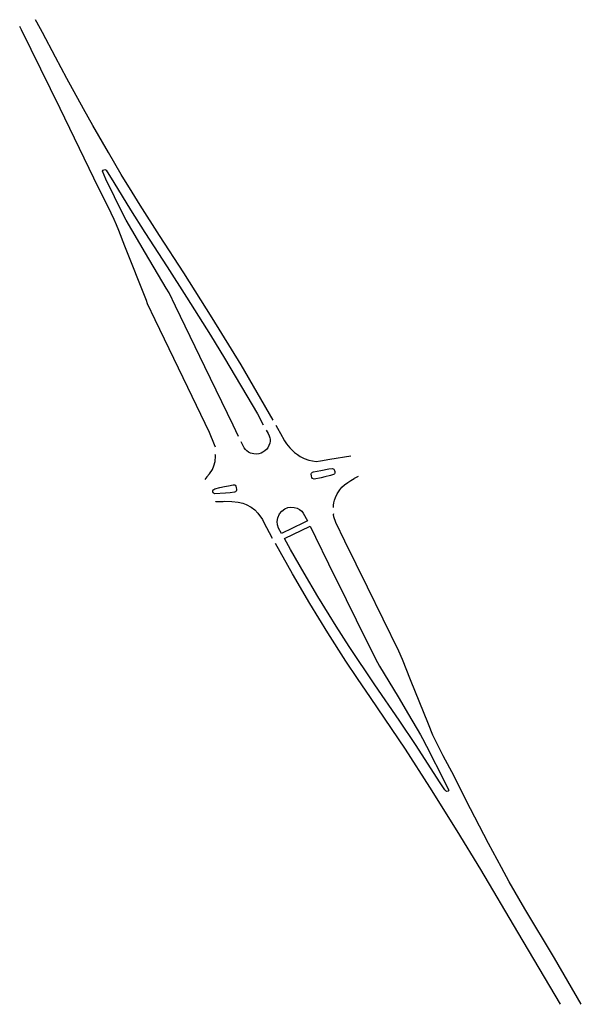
# Model space of a CAD drawing. Header units: metres. Extents: x 233718 to 238088, y 502342 to 506323.
# Tile 16 of 17: x 234709 to 234945, y 505909 to 506323. Entities that reach past the tile are written whole.
import ezdxf

# ---------------------------------------------------------------- set-up
doc = ezdxf.new("R2010")
doc.units = ezdxf.units.M
doc.layers.add('MDI-XX-TERREINAFSCH', color=253, linetype='Continuous')

msp = doc.modelspace()

# ---------------------------------------------------------------- linework, layer by layer
at = {"layer": 'MDI-XX-TERREINAFSCH'}
for points in [[(234709.3, 506318.29, 0), (234708.58, 506319.73, 0)], [(234715.85, 506321.51, 0), (234715.27, 506322.59, 0)], [(234815.1, 506154.26, 0), (234801.61, 506177.49, 0), (234789.54, 506197.21, 0), (234777.52, 506216.18, 0), (234767.36, 506231.86, 0), (234759.17, 506244.61, 0), (234755.85, 506250.11, 0), (234751.26, 506257.48, 0), (234745.87, 506266.72, 0), (234739.34, 506278.1, 0), (234735.39, 506285.17, 0), (234728.4, 506297.88, 0), (234723.62, 506306.85, 0), (234718.17, 506317.22, 0), (234715.85, 506321.51, 0)], [(234790.82, 506142.87, 0), (234790.51, 506143.91, 0), (234788.3, 506149.1, 0), (234779.27, 506167.93, 0), (234765.47, 506196.42, 0), (234762.36, 506203.16, 0), (234761.84, 506204.53, 0), (234752.84, 506227.42, 0), (234750.28, 506234.03, 0), (234749.34, 506236.34, 0), (234748.28, 506238.62, 0), (234747.07, 506241.24, 0), (234739.77, 506255.93, 0), (234725.58, 506285.31, 0), (234709.3, 506318.29, 0)], [(234798.27, 506152.1, 0), (234786.45, 506176.67, 0), (234774.07, 506202.11, 0), (234771.35, 506207.82, 0), (234770.18, 506209.74, 0), (234761.5, 506224.48, 0), (234753.37, 506238.35, 0), (234752.05, 506240.71, 0), (234744.83, 506255.54, 0), (234743.44, 506258.94, 0), (234743.67, 506259.27, 0), (234744.38, 506259.54, 0), (234744.9, 506259.31, 0), (234748.09, 506254.12, 0), (234755.1, 506242.63, 0), (234761.13, 506233.1, 0), (234770.57, 506218.68, 0), (234778.75, 506205.9, 0), (234788.77, 506189.95, 0), (234794.68, 506180.28, 0), (234808.55, 506156.87, 0), (234810.95, 506152.26, 0)], [(234800.51, 506147.31, 0), (234798.27, 506152.1, 0)], [(234812.23, 506150.02, 0), (234813.05, 506148.56, 0), (234813.45, 506147.68, 0), (234813.72, 506146.8, 0), (234813.82, 506146.18, 0), (234813.82, 506145.4, 0), (234813.75, 506144.53, 0), (234813.37, 506143.59, 0), (234812.89, 506142.63, 0), (234812.4, 506142.06, 0), (234811.62, 506141.31, 0), (234810.85, 506140.78, 0), (234810.04, 506140.35, 0), (234809.11, 506140.09, 0), (234807.93, 506139.92, 0), (234806.95, 506140, 0), (234805.61, 506140.36, 0), (234804.72, 506140.8, 0), (234804, 506141.3, 0), (234803.43, 506141.86, 0), (234802.87, 506142.55, 0), (234801.61, 506145.11, 0)], [(234816.27, 506152.1, 0), (234818.86, 506147.4, 0), (234819.01, 506147.12, 0), (234819.83, 506145.59, 0), (234820.72, 506144.31, 0), (234822.08, 506142.58, 0), (234823.07, 506141.55, 0), (234824.09, 506140.67, 0), (234825.29, 506139.77, 0), (234826.52, 506138.97, 0), (234828.23, 506138.08, 0), (234830.18, 506137.4, 0), (234831.62, 506137.06, 0), (234833.18, 506136.84, 0), (234834.98, 506137.14, 0), (234839.01, 506137.82, 0), (234847.78, 506139.22, 0)], [(234788.43, 506131.72, 0), (234789.61, 506133.54, 0), (234790.23, 506135.05, 0), (234790.73, 506136.82, 0), (234790.83, 506139.05, 0), (234790.87, 506139.53, 0), (234790.78, 506139.82, 0)], [(234839.22, 506131.02, 0), (234836.86, 506130.36, 0), (234835.26, 506130.01, 0), (234832.36, 506129.46, 0), (234831.65, 506129.65, 0), (234831.38, 506130.12, 0), (234831.22, 506130.62, 0), (234831.07, 506131.6, 0), (234831.25, 506131.97, 0), (234831.72, 506132.37, 0), (234832.14, 506132.53, 0), (234835.14, 506133.12, 0), (234838.59, 506133.73, 0), (234840.08, 506133.91, 0), (234840.59, 506133.66, 0), (234840.96, 506133.12, 0), (234841.08, 506132.69, 0), (234841.11, 506132.29, 0), (234841.05, 506131.92, 0), (234840.92, 506131.64, 0), (234840.71, 506131.5, 0), (234840.44, 506131.37, 0), (234839.22, 506131.02, 0)], [(234788.43, 506131.72, 0), (234787.3, 506130.43, 0), (234786.36, 506129.21, 0)], [(234840.48, 506117.5, 0), (234840.46, 506118.52, 0), (234840.61, 506119.47, 0), (234840.87, 506120.53, 0), (234841.31, 506121.67, 0), (234842.05, 506123.31, 0), (234843.12, 506124.9, 0), (234844.02, 506125.99, 0), (234845.16, 506127.03, 0), (234846.49, 506128.08, 0), (234847.72, 506128.89, 0), (234849.15, 506129.73, 0), (234849.26, 506129.79, 0), (234851.03, 506130.62, 0)], [(234792.72, 506125.93, 0), (234794.68, 506126.39, 0), (234796.31, 506126.66, 0), (234798.37, 506126.97, 0), (234798.88, 506126.97, 0), (234799.22, 506126.84, 0), (234799.48, 506126.53, 0), (234799.6, 506126.2, 0), (234799.7, 506124.82, 0), (234799.54, 506124.39, 0), (234799.26, 506124.11, 0), (234798.94, 506123.99, 0), (234796.99, 506123.72, 0), (234795.08, 506123.56, 0), (234790.49, 506123.3, 0), (234790.13, 506123.51, 0), (234789.92, 506123.74, 0), (234789.79, 506124.11, 0), (234789.8, 506124.47, 0), (234789.97, 506124.87, 0), (234790.14, 506125.11, 0), (234790.65, 506125.34, 0), (234792.72, 506125.93, 0)], [(234790.98, 506119.95, 0), (234791.04, 506119.99, 0), (234794.13, 506120.08, 0), (234794.86, 506120.1, 0), (234797.8, 506120.04, 0), (234800.39, 506119.72, 0), (234802.34, 506119.28, 0), (234803.72, 506118.74, 0), (234805.9, 506117.69, 0), (234807.41, 506116.47, 0), (234808.75, 506115.14, 0), (234810.6, 506112.51, 0), (234811.11, 506111.54, 0)], [(234827.83, 506111.11, 0), (234818.65, 506106.61, 0), (234817.34, 506108.77, 0), (234816.95, 506110.25, 0), (234816.81, 506111.64, 0), (234817.03, 506113.18, 0), (234817.76, 506114.86, 0), (234818.79, 506115.97, 0), (234820.02, 506116.93, 0), (234821.24, 506117.49, 0), (234822.54, 506117.65, 0), (234823.93, 506117.54, 0), (234825.2, 506117.21, 0), (234826.26, 506116.67, 0), (234827.17, 506115.93, 0), (234827.76, 506115.14, 0), (234829.51, 506111.87, 0), (234827.83, 506111.11, 0)], [(234944.66, 505908.63, 0), (234933.35, 505928.03, 0), (234920.87, 505948.81, 0), (234914.34, 505960.13, 0), (234911.05, 505966.17, 0), (234905.6, 505976.29, 0), (234896.17, 505994.57, 0), (234891.16, 506004.54, 0), (234886.65, 506013.07, 0), (234882.3, 506021.78, 0), (234880.42, 506026.35, 0), (234872.9, 506045.12, 0), (234869.49, 506053.58, 0), (234867.98, 506057.1, 0), (234854.81, 506083.99, 0), (234845.26, 506103.32, 0), (234841.41, 506111.25, 0), (234840.62, 506113.56, 0), (234840.51, 506114.62, 0), (234840.61, 506114.95, 0)], [(234811.11, 506111.54, 0), (234814.73, 506104.6, 0)], [(234832.97, 506104.98, 0), (234838.36, 506093.78, 0), (234845.77, 506078.88, 0), (234854.27, 506061.77, 0), (234858.95, 506052.34, 0), (234859.79, 506050.77, 0), (234867.68, 506037.9, 0), (234872.02, 506030.46, 0), (234877.06, 506021.97, 0), (234877.92, 506020.38, 0), (234879.59, 506017.13, 0), (234887.3, 506001.96, 0), (234888.83, 505998.87, 0), (234888.91, 505998.5, 0), (234888.75, 505998.27, 0), (234888.04, 505998.08, 0), (234887.68, 505998.33, 0), (234887.31, 505998.78, 0), (234885.03, 506002.15, 0), (234875.18, 506017.46, 0), (234868.12, 506028.06, 0), (234857.93, 506042.91, 0), (234847.07, 506059.12, 0), (234841.65, 506067.6, 0), (234838.62, 506072.34, 0), (234833.96, 506080.15, 0), (234828.19, 506089.95, 0), (234822.36, 506099.81, 0), (234819.86, 506104.41, 0), (234830.66, 506109.6, 0), (234832.97, 506104.98, 0)], [(234935.94, 505908.71, 0), (234918, 505938.9, 0), (234902.4, 505965.29, 0), (234892.53, 505981.57, 0), (234881.02, 505999.9, 0), (234870.72, 506015.93, 0), (234856.02, 506037.65, 0), (234850.58, 506045.66, 0), (234845.68, 506052.94, 0), (234838.08, 506064.86, 0), (234830.52, 506077.15, 0), (234823.2, 506089.61, 0), (234816.04, 506102.38, 0)]]:
    msp.add_polyline3d(points, dxfattribs=at)

doc.saveas('drawing.dxf')
